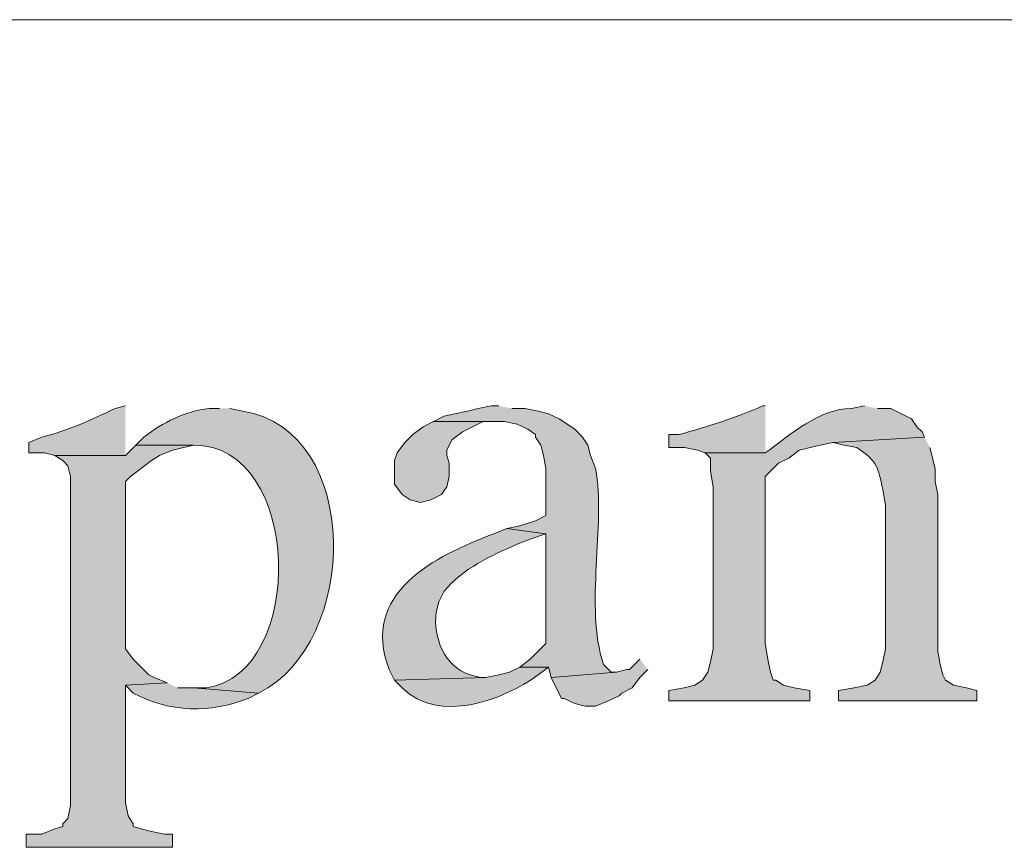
# Model space of a CAD drawing. Header units: inches. Extents: x 1352 to 2050, y -1711 to -1289.
# Tile 15 of 256: x 1571.13 to 1579.11, y -1704.34 to -1697.64. Entities that reach past the tile are written whole.
import ezdxf

# ---------------------------------------------------------------- set-up
doc = ezdxf.new("R2010")
doc.units = ezdxf.units.IN
doc.header["$MEASUREMENT"] = 0
doc.layers.add('图层 1', color=7, linetype='Continuous')

# ---------------------------------------------------------------- blocks, each defined once
blk = doc.blocks.new('block 8')
at = {"layer": '图层 1', "true_color": 0x221814}
h = blk.add_hatch(color=250, dxfattribs=at)
edge = h.paths.add_edge_path()
edge.add_spline(control_points=[(1571.9912, -1700.7665), (1571.9912, -1700.7665), (1571.9065, -1700.7878), (1571.9065, -1700.7878), (1571.7142, -1700.8798), (1571.5213, -1700.969), (1571.3139, -1701.0204), (1571.3139, -1701.0204), (1571.2075, -1701.0627), (1571.2075, -1701.0627), (1571.2075, -1701.0627), (1571.2075, -1701.1475), (1571.2075, -1701.1475), (1571.2075, -1701.1475), (1571.3349, -1701.1475), (1571.3349, -1701.1475), (1571.3349, -1701.1475), (1571.4197, -1701.1689), (1571.4197, -1701.1689), (1571.4197, -1701.1689), (1571.9912, -1701.1689), (1571.9912, -1701.1689)], knot_values=[0, 0, 0, 0, 0.352778, 0.352778, 0.352778, 0.705556, 0.705556, 0.705556, 1.058333, 1.058333, 1.058333, 1.411111, 1.411111, 1.411111, 1.763889, 1.763889, 1.763889, 2.116667, 2.116667, 2.116667, 2.469444, 2.469444, 2.469444, 2.469444], degree=3, periodic=0)
edge.add_line((1571.9912, -1701.1689), (1571.9912, -1700.7665))
h = blk.add_hatch(color=250, dxfattribs=at)
edge = h.paths.add_edge_path()
edge.add_spline(control_points=[(1572.7533, -1700.7878), (1572.7533, -1700.7878), (1572.6685, -1700.7878), (1572.6685, -1700.7878), (1572.4715, -1700.8095), (1572.294, -1700.9022), (1572.1394, -1701.02), (1572.1394, -1701.02), (1572.076, -1701.0841), (1572.076, -1701.0841), (1572.076, -1701.0841), (1572.5414, -1701.0841), (1572.5414, -1701.0841), (1573.4285, -1701.0814), (1573.4588, -1702.9341), (1572.6468, -1703.0526), (1572.6468, -1703.0526), (1572.5414, -1703.0526), (1572.5414, -1703.0526), (1572.5414, -1703.0526), (1573.0706, -1703.0947), (1573.0706, -1703.0947), (1573.887, -1702.6881), (1573.9136, -1700.9715), (1572.9434, -1700.8088), (1572.9434, -1700.8088), (1572.8377, -1700.7878), (1572.8377, -1700.7878)], knot_values=[0, 0, 0, 0, 0.352778, 0.352778, 0.352778, 0.705556, 0.705556, 0.705556, 1.058333, 1.058333, 1.058333, 1.411111, 1.411111, 1.411111, 1.763889, 1.763889, 1.763889, 2.116667, 2.116667, 2.116667, 2.469444, 2.469444, 2.469444, 2.822222, 2.822222, 2.822222, 3.175, 3.175, 3.175, 3.175], degree=3, periodic=0)
edge.add_line((1572.8377, -1700.7878), (1572.7533, -1700.7878))
h = blk.add_hatch(color=250, dxfattribs=at)
edge = h.paths.add_edge_path()
edge.add_spline(control_points=[(1575.0181, -1700.7665), (1575.0181, -1700.7665), (1574.9543, -1700.7665), (1574.9543, -1700.7665), (1574.9543, -1700.7665), (1574.8489, -1700.7878), (1574.8489, -1700.7878), (1574.8489, -1700.7878), (1574.7638, -1700.8085), (1574.7638, -1700.8085), (1574.7638, -1700.8085), (1574.6581, -1700.8299), (1574.6581, -1700.8299), (1574.6581, -1700.8299), (1574.5737, -1700.8512), (1574.5737, -1700.8512), (1574.5737, -1700.8512), (1574.4889, -1700.8929), (1574.4889, -1700.8929), (1574.4889, -1700.8929), (1575.0601, -1700.8929), (1575.0601, -1700.8929), (1575.0601, -1700.8929), (1575.1662, -1700.9146), (1575.1662, -1700.9146), (1575.1662, -1700.9146), (1575.251, -1700.9566), (1575.251, -1700.9566), (1575.251, -1700.9566), (1575.3144, -1700.9994), (1575.3144, -1700.9994), (1575.3144, -1700.9994), (1575.3144, -1701.0204), (1575.3144, -1701.0204), (1575.3144, -1701.0204), (1575.3564, -1701.0838), (1575.3564, -1701.0838), (1575.3564, -1701.0838), (1575.3781, -1701.1689), (1575.3781, -1701.1689), (1575.3781, -1701.1689), (1575.3991, -1701.2739), (1575.3991, -1701.2739), (1575.3991, -1701.2739), (1575.3991, -1701.6553), (1575.3991, -1701.6553), (1575.3991, -1701.6553), (1575.3144, -1701.698), (1575.3144, -1701.698), (1575.3144, -1701.698), (1575.1872, -1701.7401), (1575.1872, -1701.7401), (1575.1872, -1701.7401), (1575.0818, -1701.7611), (1575.0818, -1701.7611), (1575.0818, -1701.7611), (1575.3991, -1701.8031), (1575.3991, -1701.8031), (1575.3991, -1701.8031), (1575.3991, -1702.6923), (1575.3991, -1702.6923), (1575.3991, -1702.6923), (1575.272, -1702.8194), (1575.272, -1702.8194), (1575.272, -1702.8194), (1575.1872, -1702.8831), (1575.1872, -1702.8831), (1575.1872, -1702.8831), (1575.4201, -1702.8831), (1575.4201, -1702.8831), (1575.4201, -1702.8831), (1575.4411, -1702.9679), (1575.4411, -1702.9679), (1575.4411, -1702.9679), (1575.9703, -1702.9252), (1575.9703, -1702.9252), (1575.9703, -1702.9252), (1575.9283, -1702.9252), (1575.9283, -1702.9252), (1575.9283, -1702.9252), (1575.8645, -1702.8614), (1575.8645, -1702.8614), (1575.7098, -1702.3808), (1575.8869, -1701.7411), (1575.8011, -1701.2739), (1575.8011, -1701.2739), (1575.7591, -1701.1689), (1575.7591, -1701.1689), (1575.7591, -1701.1689), (1575.7374, -1701.0838), (1575.7374, -1701.0838), (1575.7374, -1701.0838), (1575.6954, -1701.0204), (1575.6954, -1701.0204), (1575.6954, -1701.0204), (1575.632, -1700.9566), (1575.632, -1700.9566), (1575.632, -1700.9566), (1575.5049, -1700.8719), (1575.5049, -1700.8719), (1575.5049, -1700.8719), (1575.4201, -1700.8299), (1575.4201, -1700.8299), (1575.4201, -1700.8299), (1575.3354, -1700.8085), (1575.3354, -1700.8085), (1575.3354, -1700.8085), (1575.2299, -1700.7878), (1575.2299, -1700.7878), (1575.2299, -1700.7878), (1575.1238, -1700.7878), (1575.1238, -1700.7878)], knot_values=[0, 0, 0, 0, 0.352778, 0.352778, 0.352778, 0.705556, 0.705556, 0.705556, 1.058333, 1.058333, 1.058333, 1.411111, 1.411111, 1.411111, 1.763889, 1.763889, 1.763889, 2.116667, 2.116667, 2.116667, 2.469444, 2.469444, 2.469444, 2.822222, 2.822222, 2.822222, 3.175, 3.175, 3.175, 3.527778, 3.527778, 3.527778, 3.880556, 3.880556, 3.880556, 4.233333, 4.233333, 4.233333, 4.586111, 4.586111, 4.586111, 4.938889, 4.938889, 4.938889, 5.291667, 5.291667, 5.291667, 5.644444, 5.644444, 5.644444, 5.997222, 5.997222, 5.997222, 6.35, 6.35, 6.35, 6.702778, 6.702778, 6.702778, 7.055556, 7.055556, 7.055556, 7.408333, 7.408333, 7.408333, 7.761111, 7.761111, 7.761111, 8.113889, 8.113889, 8.113889, 8.466667, 8.466667, 8.466667, 8.819444, 8.819444, 8.819444, 9.172222, 9.172222, 9.172222, 9.525, 9.525, 9.525, 9.877778, 9.877778, 9.877778, 10.230556, 10.230556, 10.230556, 10.583333, 10.583333, 10.583333, 10.936111, 10.936111, 10.936111, 11.288889, 11.288889, 11.288889, 11.641667, 11.641667, 11.641667, 11.994444, 11.994444, 11.994444, 12.347222, 12.347222, 12.347222, 12.7, 12.7, 12.7, 13.052778, 13.052778, 13.052778, 13.052778], degree=3, periodic=0)
edge.add_line((1575.1238, -1700.7878), (1575.0181, -1700.7665))
h = blk.add_hatch(color=250, dxfattribs=at)
edge = h.paths.add_edge_path()
edge.add_spline(control_points=[(1577.9812, -1700.7665), (1577.9812, -1700.7665), (1577.8754, -1700.7878), (1577.8754, -1700.7878), (1577.6119, -1700.7882), (1577.3814, -1701.0007), (1577.1768, -1701.1475), (1577.1768, -1701.1475), (1576.6903, -1701.1475), (1576.6903, -1701.1475), (1576.6903, -1701.1475), (1576.7324, -1701.1895), (1576.7324, -1701.1895), (1576.7324, -1701.1895), (1576.7324, -1701.2956), (1576.7324, -1701.2956), (1576.7324, -1701.2956), (1576.7541, -1701.4221), (1576.7541, -1701.4221), (1576.7541, -1701.4221), (1576.7541, -1702.735), (1576.7541, -1702.735), (1576.7541, -1702.735), (1576.7324, -1702.8411), (1576.7324, -1702.8411), (1576.7324, -1702.8411), (1576.7113, -1702.9252), (1576.7113, -1702.9252), (1576.7113, -1702.9252), (1576.6686, -1702.9886), (1576.6686, -1702.9886), (1576.6686, -1702.9886), (1576.6059, -1703.0313), (1576.6059, -1703.0313), (1576.6059, -1703.0313), (1576.5205, -1703.0523), (1576.5205, -1703.0523), (1576.5205, -1703.0523), (1576.3937, -1703.0733), (1576.3937, -1703.0733), (1576.3937, -1703.0733), (1576.3937, -1703.1577), (1576.3937, -1703.1577), (1576.3937, -1703.1577), (1577.5368, -1703.1577), (1577.5368, -1703.1577), (1577.5368, -1703.1577), (1577.5368, -1703.0733), (1577.5368, -1703.0733), (1577.5368, -1703.0733), (1577.4097, -1703.0523), (1577.4097, -1703.0523), (1577.4097, -1703.0523), (1577.3253, -1703.0313), (1577.3253, -1703.0313), (1577.3253, -1703.0313), (1577.2615, -1702.9886), (1577.2615, -1702.9886), (1577.2615, -1702.9886), (1577.2405, -1702.9886), (1577.2405, -1702.9886), (1577.2405, -1702.9886), (1577.2195, -1702.9252), (1577.2195, -1702.9252), (1577.2195, -1702.9252), (1577.1978, -1702.8194), (1577.1978, -1702.8194), (1577.1978, -1702.8194), (1577.1768, -1702.6923), (1577.1768, -1702.6923), (1577.1768, -1702.6923), (1577.1768, -1701.3377), (1577.1768, -1701.3377), (1577.1768, -1701.3377), (1577.1978, -1701.317), (1577.1978, -1701.317), (1577.1978, -1701.317), (1577.2832, -1701.2319), (1577.2832, -1701.2319), (1577.2832, -1701.2319), (1577.3676, -1701.1895), (1577.3676, -1701.1895), (1577.3676, -1701.1895), (1577.452, -1701.1261), (1577.452, -1701.1261), (1577.452, -1701.1261), (1577.6215, -1701.0838), (1577.6215, -1701.0838), (1577.6215, -1701.0838), (1577.727, -1701.0627), (1577.727, -1701.0627), (1577.727, -1701.0627), (1578.468, -1701.0204), (1578.468, -1701.0204), (1578.468, -1701.0204), (1578.447, -1700.978), (1578.447, -1700.978), (1578.447, -1700.978), (1578.4046, -1700.9356), (1578.4046, -1700.9356), (1578.4046, -1700.9356), (1578.3622, -1700.8719), (1578.3622, -1700.8719), (1578.3622, -1700.8719), (1578.1934, -1700.7878), (1578.1934, -1700.7878), (1578.1934, -1700.7878), (1578.087, -1700.7878), (1578.087, -1700.7878)], knot_values=[0, 0, 0, 0, 0.352778, 0.352778, 0.352778, 0.705556, 0.705556, 0.705556, 1.058333, 1.058333, 1.058333, 1.411111, 1.411111, 1.411111, 1.763889, 1.763889, 1.763889, 2.116667, 2.116667, 2.116667, 2.469444, 2.469444, 2.469444, 2.822222, 2.822222, 2.822222, 3.175, 3.175, 3.175, 3.527778, 3.527778, 3.527778, 3.880556, 3.880556, 3.880556, 4.233333, 4.233333, 4.233333, 4.586111, 4.586111, 4.586111, 4.938889, 4.938889, 4.938889, 5.291667, 5.291667, 5.291667, 5.644444, 5.644444, 5.644444, 5.997222, 5.997222, 5.997222, 6.35, 6.35, 6.35, 6.702778, 6.702778, 6.702778, 7.055556, 7.055556, 7.055556, 7.408333, 7.408333, 7.408333, 7.761111, 7.761111, 7.761111, 8.113889, 8.113889, 8.113889, 8.466667, 8.466667, 8.466667, 8.819444, 8.819444, 8.819444, 9.172222, 9.172222, 9.172222, 9.525, 9.525, 9.525, 9.877778, 9.877778, 9.877778, 10.230556, 10.230556, 10.230556, 10.583333, 10.583333, 10.583333, 10.936111, 10.936111, 10.936111, 11.288889, 11.288889, 11.288889, 11.641667, 11.641667, 11.641667, 11.994444, 11.994444, 11.994444, 12.347222, 12.347222, 12.347222, 12.7, 12.7, 12.7, 12.7], degree=3, periodic=0)
edge.add_line((1578.087, -1700.7878), (1577.9812, -1700.7665))
h = blk.add_hatch(color=250, dxfattribs=at)
edge = h.paths.add_edge_path()
edge.add_spline(control_points=[(1577.1768, -1700.7665), (1577.1768, -1700.7665), (1577.1558, -1700.7665), (1577.1558, -1700.7665), (1576.9418, -1700.8616), (1576.7034, -1700.9356), (1576.4785, -1700.9994), (1576.4785, -1700.9994), (1576.3937, -1700.9994), (1576.3937, -1700.9994), (1576.3937, -1700.9994), (1576.3937, -1701.1048), (1576.3937, -1701.1048), (1576.3937, -1701.1048), (1576.5212, -1701.1048), (1576.5212, -1701.1048), (1576.5212, -1701.1048), (1576.6266, -1701.1261), (1576.6266, -1701.1261), (1576.6266, -1701.1261), (1576.6903, -1701.1475), (1576.6903, -1701.1475), (1576.6903, -1701.1475), (1577.1768, -1701.1475), (1577.1768, -1701.1475)], knot_values=[0, 0, 0, 0, 0.352778, 0.352778, 0.352778, 0.705556, 0.705556, 0.705556, 1.058333, 1.058333, 1.058333, 1.411111, 1.411111, 1.411111, 1.763889, 1.763889, 1.763889, 2.116667, 2.116667, 2.116667, 2.469444, 2.469444, 2.469444, 2.822222, 2.822222, 2.822222, 2.822222], degree=3, periodic=0)
edge.add_line((1577.1768, -1701.1475), (1577.1768, -1700.7665))
for points in [[(1574.4889, -1700.8933), (1574.4042, -1700.936), (1574.3198, -1700.9994), (1574.256, -1701.0624), (1574.1926, -1701.1475), (1574.1716, -1701.2105), (1574.1716, -1701.4011), (1574.2347, -1701.4862), (1574.298, -1701.5285), (1574.3828, -1701.5492), (1574.4672, -1701.5285), (1574.5526, -1701.4862), (1574.5947, -1701.4224), (1574.6153, -1701.338), (1574.6153, -1701.2322), (1574.5947, -1701.1689), (1574.5947, -1701.1261), (1574.637, -1701.0414), (1574.7218, -1700.978), (1574.891, -1700.8933), (1574.9964, -1700.8933)], [(1572.076, -1701.0841), (1571.9912, -1701.1689), (1571.4197, -1701.1689), (1571.4831, -1701.2105), (1571.5251, -1701.2533), (1571.5468, -1701.338), (1571.5468, -1704.0045), (1571.5251, -1704.111), (1571.4831, -1704.153), (1571.4831, -1704.1744), (1571.4197, -1704.195), (1571.3139, -1704.2374), (1571.1868, -1704.2374), (1571.1868, -1704.3439), (1572.3722, -1704.3439), (1572.3722, -1704.2374), (1572.3089, -1704.2374), (1572.2024, -1704.2164), (1572.118, -1704.195), (1572.0543, -1704.1744), (1572.0543, -1704.153), (1572.0122, -1704.0896), (1571.9912, -1703.9838), (1571.9912, -1703.0313), (1572.3299, -1703.0099), (1572.2241, -1702.9679), (1572.1814, -1702.9462), (1572.0543, -1702.8197), (1571.9912, -1702.735), (1571.9912, -1701.3804), (1572.0332, -1701.338), (1572.2024, -1701.2105), (1572.2661, -1701.1689), (1572.3722, -1701.1261), (1572.5414, -1701.0841)], [(1576.1612, -1702.8197), (1576.1395, -1702.8411), (1576.0764, -1702.9042), (1576.055, -1702.9042), (1575.9703, -1702.9252), (1575.4411, -1702.9679), (1575.5259, -1703.1367), (1575.5472, -1703.1367), (1575.632, -1703.1794), (1575.7164, -1703.2008), (1575.8011, -1703.2008), (1575.9066, -1703.1581), (1575.992, -1703.116), (1576.013, -1703.0943), (1576.0974, -1703.0526), (1576.1612, -1702.9679), (1576.2249, -1702.9042)]]:
    blk.add_hatch(color=250, dxfattribs=at).paths.add_polyline_path(points)
h = blk.add_hatch(color=250, dxfattribs=at)
edge = h.paths.add_edge_path()
edge.add_spline(control_points=[(1578.468, -1701.02), (1578.468, -1701.02), (1577.727, -1701.0627), (1577.727, -1701.0627), (1577.727, -1701.0627), (1577.8124, -1701.0841), (1577.8124, -1701.0841), (1577.8124, -1701.0841), (1577.9178, -1701.1048), (1577.9178, -1701.1048), (1578.0935, -1701.2185), (1578.0863, -1701.2636), (1578.1297, -1701.4438), (1578.1297, -1701.4438), (1578.1507, -1701.5706), (1578.1507, -1701.5706), (1578.1507, -1701.5706), (1578.1507, -1702.7347), (1578.1507, -1702.7347), (1578.1507, -1702.7347), (1578.1297, -1702.8411), (1578.1297, -1702.8411), (1578.1297, -1702.8411), (1578.108, -1702.9252), (1578.108, -1702.9252), (1578.108, -1702.9252), (1578.066, -1702.9886), (1578.066, -1702.9886), (1578.066, -1702.9886), (1578.0026, -1703.0313), (1578.0026, -1703.0313), (1578.0026, -1703.0313), (1577.8968, -1703.0526), (1577.8968, -1703.0526), (1577.8968, -1703.0526), (1577.7697, -1703.0733), (1577.7697, -1703.0733), (1577.7697, -1703.0733), (1577.7697, -1703.1581), (1577.7697, -1703.1581), (1577.7697, -1703.1581), (1578.8914, -1703.1581), (1578.8914, -1703.1581), (1578.8914, -1703.1581), (1578.8914, -1703.0733), (1578.8914, -1703.0733), (1578.8914, -1703.0733), (1578.807, -1703.0526), (1578.807, -1703.0526), (1578.807, -1703.0526), (1578.7009, -1703.0313), (1578.7009, -1703.0313), (1578.7009, -1703.0313), (1578.6371, -1702.9886), (1578.6371, -1702.9886), (1578.6371, -1702.9886), (1578.6161, -1702.9465), (1578.6161, -1702.9465), (1578.6161, -1702.9465), (1578.5951, -1702.8618), (1578.5951, -1702.8618), (1578.5951, -1702.8618), (1578.5741, -1702.7564), (1578.5741, -1702.7564), (1578.5741, -1702.7564), (1578.5741, -1701.4858), (1578.5741, -1701.4858), (1578.5741, -1701.4858), (1578.5527, -1701.3804), (1578.5527, -1701.3804), (1578.5527, -1701.3804), (1578.5527, -1701.2743), (1578.5527, -1701.2743), (1578.5527, -1701.2743), (1578.5104, -1701.1048), (1578.5104, -1701.1048)], knot_values=[0, 0, 0, 0, 0.352778, 0.352778, 0.352778, 0.705556, 0.705556, 0.705556, 1.058333, 1.058333, 1.058333, 1.411111, 1.411111, 1.411111, 1.763889, 1.763889, 1.763889, 2.116667, 2.116667, 2.116667, 2.469444, 2.469444, 2.469444, 2.822222, 2.822222, 2.822222, 3.175, 3.175, 3.175, 3.527778, 3.527778, 3.527778, 3.880556, 3.880556, 3.880556, 4.233333, 4.233333, 4.233333, 4.586111, 4.586111, 4.586111, 4.938889, 4.938889, 4.938889, 5.291667, 5.291667, 5.291667, 5.644444, 5.644444, 5.644444, 5.997222, 5.997222, 5.997222, 6.35, 6.35, 6.35, 6.702778, 6.702778, 6.702778, 7.055556, 7.055556, 7.055556, 7.408333, 7.408333, 7.408333, 7.761111, 7.761111, 7.761111, 8.113889, 8.113889, 8.113889, 8.466667, 8.466667, 8.466667, 8.819444, 8.819444, 8.819444, 8.819444], degree=3, periodic=0)
edge.add_line((1578.5104, -1701.1048), (1578.468, -1701.02))
h = blk.add_hatch(color=250, dxfattribs=at)
edge = h.paths.add_edge_path()
edge.add_spline(control_points=[(1575.0815, -1701.7614), (1575.0815, -1701.7614), (1574.9757, -1701.8034), (1574.9757, -1701.8034), (1574.4989, -1701.984), (1573.8888, -1702.283), (1574.1289, -1702.9042), (1574.1289, -1702.9042), (1574.1713, -1702.9886), (1574.1713, -1702.9886), (1574.1713, -1702.9886), (1574.9123, -1702.9679), (1574.9123, -1702.9679), (1574.9123, -1702.9679), (1574.8696, -1702.9679), (1574.8696, -1702.9679), (1574.8696, -1702.9679), (1574.7852, -1702.9462), (1574.7852, -1702.9462), (1574.5768, -1702.8797), (1574.4817, -1702.6413), (1574.5099, -1702.4387), (1574.5099, -1702.4387), (1574.5306, -1702.354), (1574.5306, -1702.354), (1574.5306, -1702.354), (1574.574, -1702.2689), (1574.574, -1702.2689), (1574.7277, -1702.0818), (1574.9488, -1701.9833), (1575.1662, -1701.8878), (1575.1662, -1701.8878), (1575.272, -1701.8458), (1575.272, -1701.8458), (1575.272, -1701.8458), (1575.3988, -1701.8034), (1575.3988, -1701.8034)], knot_values=[0, 0, 0, 0, 0.352778, 0.352778, 0.352778, 0.705556, 0.705556, 0.705556, 1.058333, 1.058333, 1.058333, 1.411111, 1.411111, 1.411111, 1.763889, 1.763889, 1.763889, 2.116667, 2.116667, 2.116667, 2.469444, 2.469444, 2.469444, 2.822222, 2.822222, 2.822222, 3.175, 3.175, 3.175, 3.527778, 3.527778, 3.527778, 3.880556, 3.880556, 3.880556, 4.233333, 4.233333, 4.233333, 4.233333], degree=3, periodic=0)
edge.add_line((1575.3988, -1701.8034), (1575.0815, -1701.7614))
h = blk.add_hatch(color=250, dxfattribs=at)
edge = h.paths.add_edge_path()
edge.add_spline(control_points=[(1575.1872, -1702.8831), (1575.1872, -1702.8831), (1575.1032, -1702.9252), (1575.1032, -1702.9252), (1575.1032, -1702.9252), (1575.0184, -1702.9465), (1575.0184, -1702.9465), (1575.0184, -1702.9465), (1574.9123, -1702.9679), (1574.9123, -1702.9679), (1574.9123, -1702.9679), (1574.1713, -1702.9886), (1574.1713, -1702.9886), (1574.1713, -1702.9886), (1574.2347, -1703.0523), (1574.2347, -1703.0523), (1574.5333, -1703.3448), (1575.046, -1703.157), (1575.3354, -1702.9465), (1575.3354, -1702.9465), (1575.4201, -1702.8831), (1575.4201, -1702.8831)], knot_values=[0, 0, 0, 0, 0.352778, 0.352778, 0.352778, 0.705556, 0.705556, 0.705556, 1.058333, 1.058333, 1.058333, 1.411111, 1.411111, 1.411111, 1.763889, 1.763889, 1.763889, 2.116667, 2.116667, 2.116667, 2.469444, 2.469444, 2.469444, 2.469444], degree=3, periodic=0)
edge.add_line((1575.4201, -1702.8831), (1575.1872, -1702.8831))
h = blk.add_hatch(color=250, dxfattribs=at)
edge = h.paths.add_edge_path()
edge.add_spline(control_points=[(1572.3299, -1703.0099), (1572.3299, -1703.0099), (1571.9912, -1703.0313), (1571.9912, -1703.0313), (1571.9912, -1703.0313), (1572.0546, -1703.0947), (1572.0546, -1703.0947), (1572.3457, -1703.2535), (1572.6844, -1703.2573), (1572.9858, -1703.1367), (1572.9858, -1703.1367), (1573.0706, -1703.0947), (1573.0706, -1703.0947), (1573.0706, -1703.0947), (1572.5414, -1703.0526), (1572.5414, -1703.0526), (1572.5414, -1703.0526), (1572.4139, -1703.0526), (1572.4139, -1703.0526)], knot_values=[0, 0, 0, 0, 0.352778, 0.352778, 0.352778, 0.705556, 0.705556, 0.705556, 1.058333, 1.058333, 1.058333, 1.411111, 1.411111, 1.411111, 1.763889, 1.763889, 1.763889, 2.116667, 2.116667, 2.116667, 2.116667], degree=3, periodic=0)
edge.add_line((1572.4139, -1703.0526), (1572.3299, -1703.0099))
at = {"layer": '图层 1', "lineweight": 0}
for points in [[(1574.4889, -1700.8933), (1574.4042, -1700.936), (1574.3198, -1700.9994), (1574.256, -1701.0624), (1574.1926, -1701.1475), (1574.1716, -1701.2105), (1574.1716, -1701.4011), (1574.2347, -1701.4862), (1574.298, -1701.5285), (1574.3828, -1701.5492), (1574.4672, -1701.5285), (1574.5526, -1701.4862), (1574.5947, -1701.4224), (1574.6153, -1701.338), (1574.6153, -1701.2322), (1574.5947, -1701.1689), (1574.5947, -1701.1261), (1574.637, -1701.0414), (1574.7218, -1700.978), (1574.891, -1700.8933), (1574.9964, -1700.8933)], [(1572.076, -1701.0841), (1571.9912, -1701.1689), (1571.4197, -1701.1689), (1571.4831, -1701.2105), (1571.5251, -1701.2533), (1571.5468, -1701.338), (1571.5468, -1704.0045), (1571.5251, -1704.111), (1571.4831, -1704.153), (1571.4831, -1704.1744), (1571.4197, -1704.195), (1571.3139, -1704.2374), (1571.1868, -1704.2374), (1571.1868, -1704.3439), (1572.3722, -1704.3439), (1572.3722, -1704.2374), (1572.3089, -1704.2374), (1572.2024, -1704.2164), (1572.118, -1704.195), (1572.0543, -1704.1744), (1572.0543, -1704.153), (1572.0122, -1704.0896), (1571.9912, -1703.9838), (1571.9912, -1703.0313), (1572.3299, -1703.0099), (1572.2241, -1702.9679), (1572.1814, -1702.9462), (1572.0543, -1702.8197), (1571.9912, -1702.735), (1571.9912, -1701.3804), (1572.0332, -1701.338), (1572.2024, -1701.2105), (1572.2661, -1701.1689), (1572.3722, -1701.1261), (1572.5414, -1701.0841)], [(1576.1612, -1702.8197), (1576.1395, -1702.8411), (1576.0764, -1702.9042), (1576.055, -1702.9042), (1575.9703, -1702.9252), (1575.4411, -1702.9679), (1575.5259, -1703.1367), (1575.5472, -1703.1367), (1575.632, -1703.1794), (1575.7164, -1703.2008), (1575.8011, -1703.2008), (1575.9066, -1703.1581), (1575.992, -1703.116), (1576.013, -1703.0943), (1576.0974, -1703.0526), (1576.1612, -1702.9679), (1576.2249, -1702.9042)]]:
    blk.add_lwpolyline(points, dxfattribs=at)
for points, knots in [([(1571.9912, -1700.7665), (1571.9912, -1700.7665), (1571.9065, -1700.7878), (1571.9065, -1700.7878), (1571.7142, -1700.8798), (1571.5213, -1700.969), (1571.3139, -1701.0204), (1571.3139, -1701.0204), (1571.2075, -1701.0627), (1571.2075, -1701.0627), (1571.2075, -1701.0627), (1571.2075, -1701.1475), (1571.2075, -1701.1475), (1571.2075, -1701.1475), (1571.3349, -1701.1475), (1571.3349, -1701.1475), (1571.3349, -1701.1475), (1571.4197, -1701.1689), (1571.4197, -1701.1689), (1571.4197, -1701.1689), (1571.9912, -1701.1689), (1571.9912, -1701.1689)], [0, 0, 0, 0, 1, 1, 1, 2, 2, 2, 3, 3, 3, 4, 4, 4, 5, 5, 5, 6, 6, 6, 7, 7, 7, 7]), ([(1572.7533, -1700.7878), (1572.7533, -1700.7878), (1572.6685, -1700.7878), (1572.6685, -1700.7878), (1572.4715, -1700.8095), (1572.294, -1700.9022), (1572.1394, -1701.02), (1572.1394, -1701.02), (1572.076, -1701.0841), (1572.076, -1701.0841), (1572.076, -1701.0841), (1572.5414, -1701.0841), (1572.5414, -1701.0841), (1573.4285, -1701.0814), (1573.4588, -1702.9341), (1572.6468, -1703.0526), (1572.6468, -1703.0526), (1572.5414, -1703.0526), (1572.5414, -1703.0526), (1572.5414, -1703.0526), (1573.0706, -1703.0947), (1573.0706, -1703.0947), (1573.887, -1702.6881), (1573.9136, -1700.9715), (1572.9434, -1700.8088), (1572.9434, -1700.8088), (1572.8377, -1700.7878), (1572.8377, -1700.7878)], [0, 0, 0, 0, 1, 1, 1, 2, 2, 2, 3, 3, 3, 4, 4, 4, 5, 5, 5, 6, 6, 6, 7, 7, 7, 8, 8, 8, 9, 9, 9, 9]), ([(1575.0181, -1700.7665), (1575.0181, -1700.7665), (1574.9543, -1700.7665), (1574.9543, -1700.7665), (1574.9543, -1700.7665), (1574.8489, -1700.7878), (1574.8489, -1700.7878), (1574.8489, -1700.7878), (1574.7638, -1700.8085), (1574.7638, -1700.8085), (1574.7638, -1700.8085), (1574.6581, -1700.8299), (1574.6581, -1700.8299), (1574.6581, -1700.8299), (1574.5737, -1700.8512), (1574.5737, -1700.8512), (1574.5737, -1700.8512), (1574.4889, -1700.8929), (1574.4889, -1700.8929), (1574.4889, -1700.8929), (1575.0601, -1700.8929), (1575.0601, -1700.8929), (1575.0601, -1700.8929), (1575.1662, -1700.9146), (1575.1662, -1700.9146), (1575.1662, -1700.9146), (1575.251, -1700.9566), (1575.251, -1700.9566), (1575.251, -1700.9566), (1575.3144, -1700.9994), (1575.3144, -1700.9994), (1575.3144, -1700.9994), (1575.3144, -1701.0204), (1575.3144, -1701.0204), (1575.3144, -1701.0204), (1575.3564, -1701.0838), (1575.3564, -1701.0838), (1575.3564, -1701.0838), (1575.3781, -1701.1689), (1575.3781, -1701.1689), (1575.3781, -1701.1689), (1575.3991, -1701.2739), (1575.3991, -1701.2739), (1575.3991, -1701.2739), (1575.3991, -1701.6553), (1575.3991, -1701.6553), (1575.3991, -1701.6553), (1575.3144, -1701.698), (1575.3144, -1701.698), (1575.3144, -1701.698), (1575.1872, -1701.7401), (1575.1872, -1701.7401), (1575.1872, -1701.7401), (1575.0818, -1701.7611), (1575.0818, -1701.7611), (1575.0818, -1701.7611), (1575.3991, -1701.8031), (1575.3991, -1701.8031), (1575.3991, -1701.8031), (1575.3991, -1702.6923), (1575.3991, -1702.6923), (1575.3991, -1702.6923), (1575.272, -1702.8194), (1575.272, -1702.8194), (1575.272, -1702.8194), (1575.1872, -1702.8831), (1575.1872, -1702.8831), (1575.1872, -1702.8831), (1575.4201, -1702.8831), (1575.4201, -1702.8831), (1575.4201, -1702.8831), (1575.4411, -1702.9679), (1575.4411, -1702.9679), (1575.4411, -1702.9679), (1575.9703, -1702.9252), (1575.9703, -1702.9252), (1575.9703, -1702.9252), (1575.9283, -1702.9252), (1575.9283, -1702.9252), (1575.9283, -1702.9252), (1575.8645, -1702.8614), (1575.8645, -1702.8614), (1575.7098, -1702.3808), (1575.8869, -1701.7411), (1575.8011, -1701.2739), (1575.8011, -1701.2739), (1575.7591, -1701.1689), (1575.7591, -1701.1689), (1575.7591, -1701.1689), (1575.7374, -1701.0838), (1575.7374, -1701.0838), (1575.7374, -1701.0838), (1575.6954, -1701.0204), (1575.6954, -1701.0204), (1575.6954, -1701.0204), (1575.632, -1700.9566), (1575.632, -1700.9566), (1575.632, -1700.9566), (1575.5049, -1700.8719), (1575.5049, -1700.8719), (1575.5049, -1700.8719), (1575.4201, -1700.8299), (1575.4201, -1700.8299), (1575.4201, -1700.8299), (1575.3354, -1700.8085), (1575.3354, -1700.8085), (1575.3354, -1700.8085), (1575.2299, -1700.7878), (1575.2299, -1700.7878), (1575.2299, -1700.7878), (1575.1238, -1700.7878), (1575.1238, -1700.7878)], [0, 0, 0, 0, 1, 1, 1, 2, 2, 2, 3, 3, 3, 4, 4, 4, 5, 5, 5, 6, 6, 6, 7, 7, 7, 8, 8, 8, 9, 9, 9, 10, 10, 10, 11, 11, 11, 12, 12, 12, 13, 13, 13, 14, 14, 14, 15, 15, 15, 16, 16, 16, 17, 17, 17, 18, 18, 18, 19, 19, 19, 20, 20, 20, 21, 21, 21, 22, 22, 22, 23, 23, 23, 24, 24, 24, 25, 25, 25, 26, 26, 26, 27, 27, 27, 28, 28, 28, 29, 29, 29, 30, 30, 30, 31, 31, 31, 32, 32, 32, 33, 33, 33, 34, 34, 34, 35, 35, 35, 36, 36, 36, 37, 37, 37, 37]), ([(1577.9812, -1700.7665), (1577.9812, -1700.7665), (1577.8754, -1700.7878), (1577.8754, -1700.7878), (1577.6119, -1700.7882), (1577.3814, -1701.0007), (1577.1768, -1701.1475), (1577.1768, -1701.1475), (1576.6903, -1701.1475), (1576.6903, -1701.1475), (1576.6903, -1701.1475), (1576.7324, -1701.1895), (1576.7324, -1701.1895), (1576.7324, -1701.1895), (1576.7324, -1701.2956), (1576.7324, -1701.2956), (1576.7324, -1701.2956), (1576.7541, -1701.4221), (1576.7541, -1701.4221), (1576.7541, -1701.4221), (1576.7541, -1702.735), (1576.7541, -1702.735), (1576.7541, -1702.735), (1576.7324, -1702.8411), (1576.7324, -1702.8411), (1576.7324, -1702.8411), (1576.7113, -1702.9252), (1576.7113, -1702.9252), (1576.7113, -1702.9252), (1576.6686, -1702.9886), (1576.6686, -1702.9886), (1576.6686, -1702.9886), (1576.6059, -1703.0313), (1576.6059, -1703.0313), (1576.6059, -1703.0313), (1576.5205, -1703.0523), (1576.5205, -1703.0523), (1576.5205, -1703.0523), (1576.3937, -1703.0733), (1576.3937, -1703.0733), (1576.3937, -1703.0733), (1576.3937, -1703.1577), (1576.3937, -1703.1577), (1576.3937, -1703.1577), (1577.5368, -1703.1577), (1577.5368, -1703.1577), (1577.5368, -1703.1577), (1577.5368, -1703.0733), (1577.5368, -1703.0733), (1577.5368, -1703.0733), (1577.4097, -1703.0523), (1577.4097, -1703.0523), (1577.4097, -1703.0523), (1577.3253, -1703.0313), (1577.3253, -1703.0313), (1577.3253, -1703.0313), (1577.2615, -1702.9886), (1577.2615, -1702.9886), (1577.2615, -1702.9886), (1577.2405, -1702.9886), (1577.2405, -1702.9886), (1577.2405, -1702.9886), (1577.2195, -1702.9252), (1577.2195, -1702.9252), (1577.2195, -1702.9252), (1577.1978, -1702.8194), (1577.1978, -1702.8194), (1577.1978, -1702.8194), (1577.1768, -1702.6923), (1577.1768, -1702.6923), (1577.1768, -1702.6923), (1577.1768, -1701.3377), (1577.1768, -1701.3377), (1577.1768, -1701.3377), (1577.1978, -1701.317), (1577.1978, -1701.317), (1577.1978, -1701.317), (1577.2832, -1701.2319), (1577.2832, -1701.2319), (1577.2832, -1701.2319), (1577.3676, -1701.1895), (1577.3676, -1701.1895), (1577.3676, -1701.1895), (1577.452, -1701.1261), (1577.452, -1701.1261), (1577.452, -1701.1261), (1577.6215, -1701.0838), (1577.6215, -1701.0838), (1577.6215, -1701.0838), (1577.727, -1701.0627), (1577.727, -1701.0627), (1577.727, -1701.0627), (1578.468, -1701.0204), (1578.468, -1701.0204), (1578.468, -1701.0204), (1578.447, -1700.978), (1578.447, -1700.978), (1578.447, -1700.978), (1578.4046, -1700.9356), (1578.4046, -1700.9356), (1578.4046, -1700.9356), (1578.3622, -1700.8719), (1578.3622, -1700.8719), (1578.3622, -1700.8719), (1578.1934, -1700.7878), (1578.1934, -1700.7878), (1578.1934, -1700.7878), (1578.087, -1700.7878), (1578.087, -1700.7878)], [0, 0, 0, 0, 1, 1, 1, 2, 2, 2, 3, 3, 3, 4, 4, 4, 5, 5, 5, 6, 6, 6, 7, 7, 7, 8, 8, 8, 9, 9, 9, 10, 10, 10, 11, 11, 11, 12, 12, 12, 13, 13, 13, 14, 14, 14, 15, 15, 15, 16, 16, 16, 17, 17, 17, 18, 18, 18, 19, 19, 19, 20, 20, 20, 21, 21, 21, 22, 22, 22, 23, 23, 23, 24, 24, 24, 25, 25, 25, 26, 26, 26, 27, 27, 27, 28, 28, 28, 29, 29, 29, 30, 30, 30, 31, 31, 31, 32, 32, 32, 33, 33, 33, 34, 34, 34, 35, 35, 35, 36, 36, 36, 36]), ([(1577.1768, -1700.7665), (1577.1768, -1700.7665), (1577.1558, -1700.7665), (1577.1558, -1700.7665), (1576.9418, -1700.8616), (1576.7034, -1700.9356), (1576.4785, -1700.9994), (1576.4785, -1700.9994), (1576.3937, -1700.9994), (1576.3937, -1700.9994), (1576.3937, -1700.9994), (1576.3937, -1701.1048), (1576.3937, -1701.1048), (1576.3937, -1701.1048), (1576.5212, -1701.1048), (1576.5212, -1701.1048), (1576.5212, -1701.1048), (1576.6266, -1701.1261), (1576.6266, -1701.1261), (1576.6266, -1701.1261), (1576.6903, -1701.1475), (1576.6903, -1701.1475), (1576.6903, -1701.1475), (1577.1768, -1701.1475), (1577.1768, -1701.1475)], [0, 0, 0, 0, 1, 1, 1, 2, 2, 2, 3, 3, 3, 4, 4, 4, 5, 5, 5, 6, 6, 6, 7, 7, 7, 8, 8, 8, 8]), ([(1578.468, -1701.02), (1578.468, -1701.02), (1577.727, -1701.0627), (1577.727, -1701.0627), (1577.727, -1701.0627), (1577.8124, -1701.0841), (1577.8124, -1701.0841), (1577.8124, -1701.0841), (1577.9178, -1701.1048), (1577.9178, -1701.1048), (1578.0935, -1701.2185), (1578.0863, -1701.2636), (1578.1297, -1701.4438), (1578.1297, -1701.4438), (1578.1507, -1701.5706), (1578.1507, -1701.5706), (1578.1507, -1701.5706), (1578.1507, -1702.7347), (1578.1507, -1702.7347), (1578.1507, -1702.7347), (1578.1297, -1702.8411), (1578.1297, -1702.8411), (1578.1297, -1702.8411), (1578.108, -1702.9252), (1578.108, -1702.9252), (1578.108, -1702.9252), (1578.066, -1702.9886), (1578.066, -1702.9886), (1578.066, -1702.9886), (1578.0026, -1703.0313), (1578.0026, -1703.0313), (1578.0026, -1703.0313), (1577.8968, -1703.0526), (1577.8968, -1703.0526), (1577.8968, -1703.0526), (1577.7697, -1703.0733), (1577.7697, -1703.0733), (1577.7697, -1703.0733), (1577.7697, -1703.1581), (1577.7697, -1703.1581), (1577.7697, -1703.1581), (1578.8914, -1703.1581), (1578.8914, -1703.1581), (1578.8914, -1703.1581), (1578.8914, -1703.0733), (1578.8914, -1703.0733), (1578.8914, -1703.0733), (1578.807, -1703.0526), (1578.807, -1703.0526), (1578.807, -1703.0526), (1578.7009, -1703.0313), (1578.7009, -1703.0313), (1578.7009, -1703.0313), (1578.6371, -1702.9886), (1578.6371, -1702.9886), (1578.6371, -1702.9886), (1578.6161, -1702.9465), (1578.6161, -1702.9465), (1578.6161, -1702.9465), (1578.5951, -1702.8618), (1578.5951, -1702.8618), (1578.5951, -1702.8618), (1578.5741, -1702.7564), (1578.5741, -1702.7564), (1578.5741, -1702.7564), (1578.5741, -1701.4858), (1578.5741, -1701.4858), (1578.5741, -1701.4858), (1578.5527, -1701.3804), (1578.5527, -1701.3804), (1578.5527, -1701.3804), (1578.5527, -1701.2743), (1578.5527, -1701.2743), (1578.5527, -1701.2743), (1578.5104, -1701.1048), (1578.5104, -1701.1048)], [0, 0, 0, 0, 1, 1, 1, 2, 2, 2, 3, 3, 3, 4, 4, 4, 5, 5, 5, 6, 6, 6, 7, 7, 7, 8, 8, 8, 9, 9, 9, 10, 10, 10, 11, 11, 11, 12, 12, 12, 13, 13, 13, 14, 14, 14, 15, 15, 15, 16, 16, 16, 17, 17, 17, 18, 18, 18, 19, 19, 19, 20, 20, 20, 21, 21, 21, 22, 22, 22, 23, 23, 23, 24, 24, 24, 25, 25, 25, 25]), ([(1575.0815, -1701.7614), (1575.0815, -1701.7614), (1574.9757, -1701.8034), (1574.9757, -1701.8034), (1574.4989, -1701.984), (1573.8888, -1702.283), (1574.1289, -1702.9042), (1574.1289, -1702.9042), (1574.1713, -1702.9886), (1574.1713, -1702.9886), (1574.1713, -1702.9886), (1574.9123, -1702.9679), (1574.9123, -1702.9679), (1574.9123, -1702.9679), (1574.8696, -1702.9679), (1574.8696, -1702.9679), (1574.8696, -1702.9679), (1574.7852, -1702.9462), (1574.7852, -1702.9462), (1574.5768, -1702.8797), (1574.4817, -1702.6413), (1574.5099, -1702.4387), (1574.5099, -1702.4387), (1574.5306, -1702.354), (1574.5306, -1702.354), (1574.5306, -1702.354), (1574.574, -1702.2689), (1574.574, -1702.2689), (1574.7277, -1702.0818), (1574.9488, -1701.9833), (1575.1662, -1701.8878), (1575.1662, -1701.8878), (1575.272, -1701.8458), (1575.272, -1701.8458), (1575.272, -1701.8458), (1575.3988, -1701.8034), (1575.3988, -1701.8034)], [0, 0, 0, 0, 1, 1, 1, 2, 2, 2, 3, 3, 3, 4, 4, 4, 5, 5, 5, 6, 6, 6, 7, 7, 7, 8, 8, 8, 9, 9, 9, 10, 10, 10, 11, 11, 11, 12, 12, 12, 12]), ([(1575.1872, -1702.8831), (1575.1872, -1702.8831), (1575.1032, -1702.9252), (1575.1032, -1702.9252), (1575.1032, -1702.9252), (1575.0184, -1702.9465), (1575.0184, -1702.9465), (1575.0184, -1702.9465), (1574.9123, -1702.9679), (1574.9123, -1702.9679), (1574.9123, -1702.9679), (1574.1713, -1702.9886), (1574.1713, -1702.9886), (1574.1713, -1702.9886), (1574.2347, -1703.0523), (1574.2347, -1703.0523), (1574.5333, -1703.3448), (1575.046, -1703.157), (1575.3354, -1702.9465), (1575.3354, -1702.9465), (1575.4201, -1702.8831), (1575.4201, -1702.8831)], [0, 0, 0, 0, 1, 1, 1, 2, 2, 2, 3, 3, 3, 4, 4, 4, 5, 5, 5, 6, 6, 6, 7, 7, 7, 7]), ([(1572.3299, -1703.0099), (1572.3299, -1703.0099), (1571.9912, -1703.0313), (1571.9912, -1703.0313), (1571.9912, -1703.0313), (1572.0546, -1703.0947), (1572.0546, -1703.0947), (1572.3457, -1703.2535), (1572.6844, -1703.2573), (1572.9858, -1703.1367), (1572.9858, -1703.1367), (1573.0706, -1703.0947), (1573.0706, -1703.0947), (1573.0706, -1703.0947), (1572.5414, -1703.0526), (1572.5414, -1703.0526), (1572.5414, -1703.0526), (1572.4139, -1703.0526), (1572.4139, -1703.0526)], [0, 0, 0, 0, 1, 1, 1, 2, 2, 2, 3, 3, 3, 4, 4, 4, 5, 5, 5, 6, 6, 6, 6])]:
    blk.add_open_spline(points, degree=3, knots=knots, dxfattribs=at)
blk = doc.blocks.new('block 3')
at = {"layer": '图层 1', "color": 250, "lineweight": 18, "true_color": 0x221814}
blk.add_lwpolyline([(1370.1488, -1697.6373), (1634.0722, -1697.6373)], dxfattribs=at)
at = {"layer": '图层 1'}
blk.add_blockref('block 8', (0, 0), dxfattribs=at)
blk = doc.blocks.new('block 2')
at = {"layer": '图层 1'}
blk.add_blockref('block 3', (0, 0), dxfattribs=at)

msp = doc.modelspace()

# ---------------------------------------------------------------- block references
at = {"layer": '图层 1'}
msp.add_blockref('block 2', (0, 0), dxfattribs=at)

doc.saveas('drawing.dxf')
